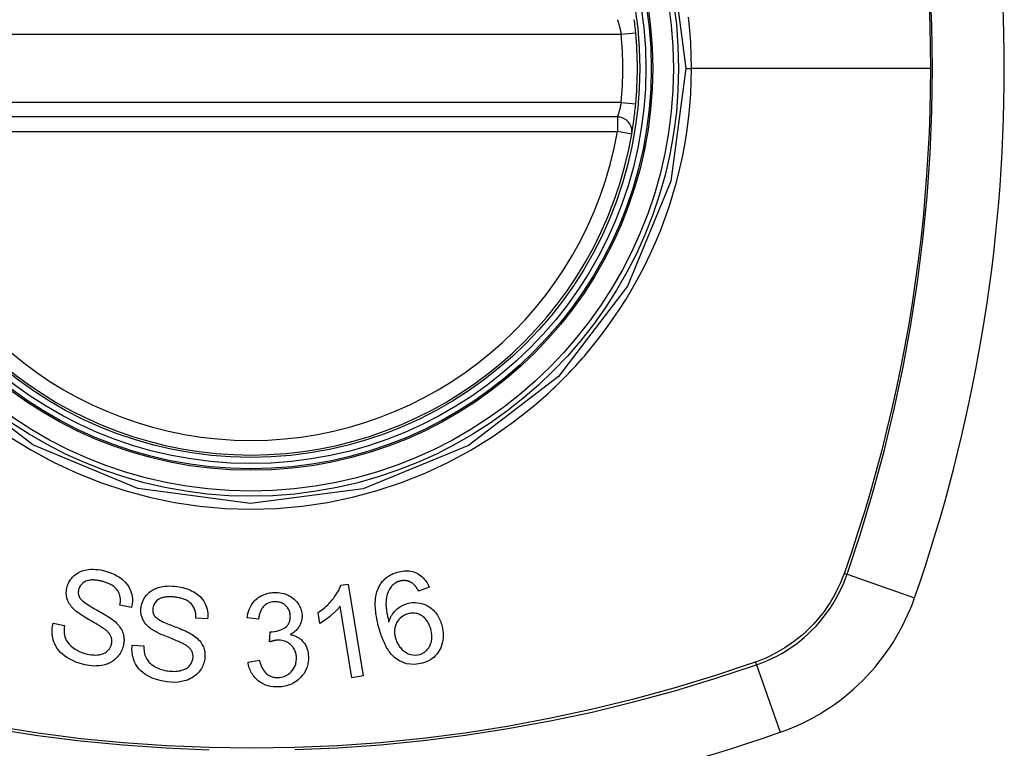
# Model space of a CAD drawing. Header units: inches. Extents: x 23 to 567, y 61 to 264.
# Tile 145 of 256: x 294.16 to 294.958, y 160.02 to 160.609. Entities that reach past the tile are written whole.
import ezdxf

# ---------------------------------------------------------------- set-up
doc = ezdxf.new("R2010")
doc.units = ezdxf.units.IN
doc.header["$MEASUREMENT"] = 0
doc.layers.add('Visible Edges(ANSI)', color=7, linetype='Continuous', lineweight=25)
doc.layers.add('Visible Tangent Edges(ANSI)', color=7, linetype='Continuous', lineweight=25)

msp = doc.modelspace()

# ---------------------------------------------------------------- linework, layer by layer
at = {"layer": 'Visible Edges(ANSI)'}
for p, q in [((294.64442, 160.53057), (294.05082, 160.53057)), ((294.42035, 160.15148), (294.42622, 160.15245)), ((294.42622, 160.15245), (294.43843, 160.07816)), ((294.49201, 160.15007), (294.48342, 160.14683)), ((294.25084, 160.13362), (294.24151, 160.13552)), ((294.42934, 160.07666), (294.41983, 160.13454)), ((294.40347, 160.12061), (294.40202, 160.12941)), ((294.18735, 160.12085), (294.19658, 160.11903)), ((294.31249, 160.1244), (294.30299, 160.12499)), ((294.35375, 160.12394), (294.34448, 160.12516)), ((294.36267, 160.1057), (294.36327, 160.11379)), ((294.2514, 160.10291), (294.2608, 160.1024)), ((294.34524, 160.0892), (294.35438, 160.09083)), ((294.43843, 160.07816), (294.42934, 160.07666))]:
    msp.add_line(p, q, dxfattribs=at)
at = {"layer": 'Visible Edges(ANSI)', "flags": 128}
for points in [[(294.6593, 160.59858), (294.65915, 160.60018), (294.65899, 160.60178), (294.65883, 160.60337), (294.65865, 160.60494), (294.65848, 160.60647), (294.6583, 160.60797), (294.65811, 160.60943)], [(294.65606, 160.51675), (294.65607, 160.51681), (294.6561, 160.51697), (294.65614, 160.51723), (294.65621, 160.5176), (294.65629, 160.51807), (294.65638, 160.51864), (294.65649, 160.5193), (294.65662, 160.52007), (294.65675, 160.52092), (294.6569, 160.52186), (294.65706, 160.52288), (294.65722, 160.52398), (294.6574, 160.52516), (294.65757, 160.5264), (294.65775, 160.52771), (294.65794, 160.52908), (294.65812, 160.53049), (294.6583, 160.53196), (294.65848, 160.53345), (294.65866, 160.53498), (294.65883, 160.53654), (294.65899, 160.53812), (294.65915, 160.53971), (294.6593, 160.5413)], [(294.19873, 160.15035), (294.19902, 160.1513), (294.19937, 160.15223), (294.19976, 160.15313), (294.2002, 160.15402), (294.20069, 160.15489), (294.20122, 160.15573), (294.2018, 160.15654), (294.20242, 160.15732), (294.20308, 160.15807), (294.20378, 160.15878), (294.20452, 160.15947), (294.20539, 160.1602), (294.20671, 160.16114), (294.20851, 160.16217), (294.2108, 160.16314), (294.21322, 160.16383), (294.2156, 160.16425), (294.21785, 160.16444), (294.21994, 160.16448), (294.22195, 160.16439), (294.22395, 160.16419), (294.22594, 160.16388), (294.22792, 160.16346), (294.22987, 160.16295)], [(294.22987, 160.16295), (294.23146, 160.16246), (294.23303, 160.16192), (294.23458, 160.16133), (294.2361, 160.16067), (294.23759, 160.15996), (294.23904, 160.15918), (294.24045, 160.15833), (294.24182, 160.15741), (294.24314, 160.15642), (294.24448, 160.15528), (294.24582, 160.15397), (294.24711, 160.15247), (294.24831, 160.15078), (294.24933, 160.14899), (294.25012, 160.14723), (294.25069, 160.14553), (294.2511, 160.14392), (294.25136, 160.14241), (294.25152, 160.14094), (294.25157, 160.13946), (294.25153, 160.138), (294.25139, 160.13653), (294.25116, 160.13507), (294.25084, 160.13362)], [(294.45059, 160.14872), (294.45095, 160.14952), (294.45133, 160.15031), (294.45175, 160.15108), (294.45219, 160.15184), (294.45266, 160.15259), (294.45316, 160.15332), (294.4537, 160.15403), (294.45426, 160.15472), (294.45485, 160.15538), (294.45546, 160.15602), (294.4561, 160.15663), (294.45677, 160.15722), (294.45747, 160.15778), (294.45819, 160.15832), (294.45894, 160.15883), (294.4597, 160.15931), (294.46048, 160.15976), (294.46128, 160.16019), (294.46209, 160.16058), (294.46292, 160.16095), (294.46376, 160.16129), (294.46462, 160.16161), (294.46548, 160.16189), (294.46636, 160.16216)], [(294.46636, 160.16216), (294.46766, 160.1625), (294.46898, 160.16278), (294.4703, 160.163), (294.47164, 160.16314), (294.47298, 160.16321), (294.47432, 160.16319), (294.47565, 160.16309), (294.47696, 160.1629), (294.47824, 160.16262), (294.47949, 160.16226), (294.48071, 160.16181), (294.48191, 160.16127), (294.48306, 160.16066), (294.48416, 160.15998), (294.4852, 160.15922), (294.48619, 160.1584), (294.48713, 160.15751), (294.488, 160.15657), (294.48881, 160.15558), (294.48956, 160.15454), (294.49025, 160.15347), (294.49089, 160.15236), (294.49147, 160.15123), (294.49201, 160.15007)], [(294.20446, 160.13176), (294.20361, 160.13259), (294.20281, 160.13346), (294.20205, 160.13437), (294.20134, 160.1353), (294.20069, 160.13627), (294.2001, 160.13728), (294.19957, 160.13832), (294.19915, 160.13931), (294.19881, 160.14025), (294.19855, 160.14113), (294.19836, 160.14195), (294.19823, 160.14269), (294.19813, 160.14337), (294.19806, 160.14401), (294.19802, 160.14465), (294.19801, 160.1453), (294.19802, 160.14594), (294.19805, 160.14657), (294.19811, 160.14721), (294.19818, 160.14784), (294.19829, 160.14847), (294.19841, 160.1491), (294.19856, 160.14973), (294.19873, 160.15035)], [(294.22785, 160.15443), (294.22714, 160.15462), (294.22644, 160.15481), (294.22573, 160.15498), (294.22502, 160.15514), (294.2243, 160.15529), (294.22359, 160.15542), (294.22287, 160.15553), (294.22214, 160.15563), (294.22142, 160.1557), (294.22069, 160.15576), (294.21996, 160.15579), (294.21923, 160.15579), (294.21849, 160.15577), (294.21777, 160.15572), (294.21704, 160.15563), (294.21617, 160.15546), (294.21511, 160.15518), (294.2139, 160.15471), (294.21258, 160.15404), (294.21134, 160.15319), (294.21024, 160.15219), (294.20931, 160.15103), (294.2086, 160.14976), (294.20809, 160.14838)], [(294.24151, 160.13552), (294.2417, 160.13678), (294.24182, 160.13804), (294.24186, 160.13931), (294.24181, 160.14058), (294.24166, 160.14184), (294.24141, 160.14309), (294.24104, 160.1443), (294.24055, 160.14547), (294.23995, 160.1466), (294.23928, 160.1476), (294.23857, 160.14847), (294.23785, 160.14922), (294.23714, 160.14986), (294.23641, 160.15045), (294.23564, 160.151), (294.23484, 160.15151), (294.23402, 160.15198), (294.23318, 160.15242), (294.23231, 160.15282), (294.23144, 160.1532), (294.23056, 160.15354), (294.22966, 160.15386), (294.22876, 160.15416), (294.22785, 160.15443)], [(294.25856, 160.13371), (294.25898, 160.13585), (294.25965, 160.13793), (294.26055, 160.13993), (294.26169, 160.1418), (294.26301, 160.14353), (294.26431, 160.14491), (294.26551, 160.14597), (294.26653, 160.14673), (294.26737, 160.14729), (294.26823, 160.14779), (294.26911, 160.14825), (294.27001, 160.14866), (294.27093, 160.14904), (294.27187, 160.14938), (294.27283, 160.14968), (294.27381, 160.14995), (294.27496, 160.15021), (294.27632, 160.15047), (294.2779, 160.1507), (294.2797, 160.15086), (294.28167, 160.15093), (294.28367, 160.15089), (294.28566, 160.15075), (294.28765, 160.15052)], [(294.28765, 160.15052), (294.28918, 160.15028), (294.2907, 160.15), (294.29221, 160.14966), (294.2937, 160.14926), (294.29518, 160.14881), (294.29663, 160.14831), (294.29805, 160.14774), (294.29944, 160.14711), (294.3008, 160.14641), (294.30217, 160.14562), (294.30363, 160.14465), (294.30516, 160.14346), (294.3067, 160.14203), (294.30816, 160.14036), (294.30938, 160.13863), (294.31034, 160.13691), (294.31108, 160.13525), (294.31164, 160.13368), (294.31205, 160.13215), (294.31235, 160.13062), (294.31254, 160.12908), (294.31263, 160.12753), (294.31261, 160.12597), (294.31249, 160.1244)], [(294.40202, 160.12941), (294.40348, 160.13044), (294.40486, 160.13147), (294.40616, 160.13249), (294.40738, 160.13351), (294.40852, 160.13453), (294.40959, 160.13553), (294.41059, 160.13652), (294.41152, 160.13749), (294.41239, 160.13845), (294.4132, 160.13939), (294.41396, 160.1403), (294.41466, 160.14119), (294.4153, 160.14205), (294.4159, 160.14289), (294.41646, 160.14369), (294.41699, 160.1445), (294.41751, 160.14533), (294.418, 160.14617), (294.41847, 160.14703), (294.41892, 160.1479), (294.41933, 160.14878), (294.41971, 160.14967), (294.42005, 160.15057), (294.42035, 160.15148)], [(294.46115, 160.15026), (294.45984, 160.14833), (294.45881, 160.14626), (294.45803, 160.14409), (294.45748, 160.14187), (294.45715, 160.1398), (294.457, 160.13799), (294.45696, 160.13653), (294.45699, 160.13549), (294.45703, 160.13466), (294.45709, 160.13382), (294.45717, 160.13298), (294.45727, 160.13213), (294.45738, 160.13127), (294.45751, 160.13041), (294.45765, 160.12955), (294.4578, 160.12869), (294.45797, 160.12784), (294.45815, 160.12699), (294.45833, 160.12614), (294.45853, 160.1253), (294.45873, 160.12447), (294.45894, 160.12364), (294.45915, 160.12283), (294.45937, 160.12204)], [(294.46789, 160.15475), (294.46755, 160.15465), (294.46722, 160.15454), (294.46689, 160.15443), (294.46657, 160.1543), (294.46625, 160.15417), (294.46593, 160.15403), (294.46561, 160.15389), (294.4653, 160.15373), (294.465, 160.15357), (294.4647, 160.1534), (294.4644, 160.15322), (294.46411, 160.15303), (294.46383, 160.15284), (294.46355, 160.15264), (294.46328, 160.15243), (294.46301, 160.15222), (294.46276, 160.15199), (294.46251, 160.15176), (294.46226, 160.15153), (294.46203, 160.15129), (294.4618, 160.15104), (294.46157, 160.15079), (294.46136, 160.15052), (294.46115, 160.15026)], [(294.47788, 160.15351), (294.4775, 160.15372), (294.47713, 160.15392), (294.47674, 160.15411), (294.47635, 160.15428), (294.47595, 160.15445), (294.47555, 160.1546), (294.47514, 160.15473), (294.47473, 160.15485), (294.47431, 160.15496), (294.4739, 160.15505), (294.47348, 160.15513), (294.47306, 160.15519), (294.47263, 160.15524), (294.4722, 160.15527), (294.47177, 160.15528), (294.47134, 160.15528), (294.4709, 160.15527), (294.47047, 160.15523), (294.47003, 160.15519), (294.4696, 160.15513), (294.46917, 160.15505), (294.46874, 160.15496), (294.46831, 160.15486), (294.46789, 160.15475)], [(294.48342, 160.14683), (294.48324, 160.14714), (294.48307, 160.14745), (294.48288, 160.14777), (294.48269, 160.14808), (294.4825, 160.14839), (294.4823, 160.1487), (294.4821, 160.14901), (294.48189, 160.14932), (294.48168, 160.14962), (294.48147, 160.14993), (294.48125, 160.15022), (294.48102, 160.15051), (294.48079, 160.1508), (294.48056, 160.15108), (294.48032, 160.15135), (294.48008, 160.15162), (294.47983, 160.15188), (294.47958, 160.15214), (294.47931, 160.15239), (294.47904, 160.15263), (294.47876, 160.15287), (294.47847, 160.15309), (294.47818, 160.15331), (294.47788, 160.15351)], [(294.20809, 160.14838), (294.20801, 160.14808), (294.20794, 160.14777), (294.20787, 160.14747), (294.20782, 160.14716), (294.20777, 160.14685), (294.20774, 160.14654), (294.20772, 160.14622), (294.2077, 160.14591), (294.2077, 160.1456), (294.20771, 160.14529), (294.20773, 160.14497), (294.20777, 160.14466), (294.20781, 160.14435), (294.20787, 160.14404), (294.20794, 160.14374), (294.20802, 160.14343), (294.20811, 160.14314), (294.20821, 160.14284), (294.20833, 160.14255), (294.20845, 160.14226), (294.20859, 160.14198), (294.20873, 160.1417), (294.20889, 160.14142), (294.20905, 160.14115)], [(294.34448, 160.12516), (294.34476, 160.12689), (294.34514, 160.12859), (294.34561, 160.13027), (294.34619, 160.13192), (294.34689, 160.13353), (294.34771, 160.13509), (294.34862, 160.13652), (294.34955, 160.13777), (294.35049, 160.13885), (294.35141, 160.13977), (294.35229, 160.14056), (294.35318, 160.14127), (294.3541, 160.14193), (294.35507, 160.14254), (294.35607, 160.14309), (294.35711, 160.14359), (294.35818, 160.14404), (294.35927, 160.14443), (294.36038, 160.14476), (294.3615, 160.14503), (294.36264, 160.14526), (294.3638, 160.14543), (294.36497, 160.14555), (294.36613, 160.14563)], [(294.36613, 160.14563), (294.36777, 160.14566), (294.3694, 160.14559), (294.37102, 160.14541), (294.37261, 160.14513), (294.37418, 160.14475), (294.37573, 160.14426), (294.37723, 160.14366), (294.37868, 160.14297), (294.38005, 160.1422), (294.38135, 160.14132), (294.38258, 160.14035), (294.3837, 160.13929), (294.38467, 160.13821), (294.3855, 160.13713), (294.3862, 160.13608), (294.38678, 160.13507), (294.38725, 160.13413), (294.38767, 160.13318), (294.38802, 160.13222), (294.38832, 160.13125), (294.38857, 160.13027), (294.38876, 160.12927), (294.38889, 160.12826), (294.38896, 160.12723)], [(294.45155, 160.11611), (294.45116, 160.11752), (294.45078, 160.11894), (294.45042, 160.12037), (294.45009, 160.12179), (294.44978, 160.12322), (294.44949, 160.12464), (294.44923, 160.12607), (294.449, 160.12748), (294.4488, 160.1289), (294.44863, 160.1303), (294.44849, 160.1317), (294.44839, 160.13309), (294.44832, 160.13446), (294.4483, 160.13583), (294.44831, 160.13718), (294.44836, 160.13851), (294.44846, 160.13982), (294.4486, 160.14112), (294.44879, 160.14242), (294.44903, 160.1437), (294.44933, 160.14498), (294.44968, 160.14624), (294.4501, 160.14749), (294.45059, 160.14872)], [(294.20905, 160.14115), (294.20961, 160.1404), (294.21034, 160.13963), (294.21123, 160.13882), (294.21226, 160.138), (294.21338, 160.13717), (294.21457, 160.13636), (294.21577, 160.13557), (294.21696, 160.13483), (294.21811, 160.13413), (294.21924, 160.13347), (294.22037, 160.13283), (294.22149, 160.1322), (294.22262, 160.13157), (294.22377, 160.13093), (294.22495, 160.13027), (294.22617, 160.12958), (294.22744, 160.12885), (294.22877, 160.12807), (294.23016, 160.12723), (294.2316, 160.12634), (294.23302, 160.12542), (294.23439, 160.12449), (294.23565, 160.12357), (294.23676, 160.12267)], [(294.28683, 160.1418), (294.28618, 160.14189), (294.28554, 160.14197), (294.28489, 160.14204), (294.28425, 160.14209), (294.2836, 160.14214), (294.28295, 160.14217), (294.2823, 160.1422), (294.28165, 160.1422), (294.281, 160.1422), (294.28035, 160.14218), (294.2797, 160.14214), (294.27905, 160.14208), (294.2784, 160.142), (294.27776, 160.1419), (294.27713, 160.14178), (294.2765, 160.14164), (294.27588, 160.14146), (294.27527, 160.14126), (294.27446, 160.14094), (294.27299, 160.14015), (294.2712, 160.13882), (294.26971, 160.13715), (294.26866, 160.1352), (294.26811, 160.13306)], [(294.30299, 160.12499), (294.303, 160.12662), (294.30288, 160.12825), (294.30262, 160.12986), (294.3022, 160.13144), (294.30162, 160.13296), (294.30084, 160.13441), (294.29995, 160.13568), (294.29907, 160.13667), (294.29829, 160.13739), (294.29764, 160.13791), (294.29697, 160.13838), (294.29628, 160.13882), (294.29556, 160.13922), (294.29482, 160.13959), (294.29407, 160.13993), (294.2933, 160.14023), (294.29252, 160.14051), (294.29172, 160.14076), (294.29092, 160.14099), (294.2901, 160.1412), (294.28929, 160.14138), (294.28847, 160.14154), (294.28765, 160.14168), (294.28683, 160.1418)], [(294.36666, 160.1381), (294.36536, 160.13799), (294.36407, 160.13776), (294.36283, 160.13743), (294.36163, 160.13697), (294.36049, 160.13638), (294.3595, 160.13573), (294.35868, 160.13508), (294.35803, 160.13447), (294.35752, 160.13393), (294.35706, 160.13337), (294.35663, 160.13279), (294.35624, 160.13218), (294.35588, 160.13156), (294.35556, 160.13092), (294.35526, 160.13026), (294.355, 160.12958), (294.35476, 160.1289), (294.35455, 160.1282), (294.35436, 160.1275), (294.3542, 160.12679), (294.35406, 160.12608), (294.35394, 160.12536), (294.35383, 160.12465), (294.35375, 160.12394)], [(294.37948, 160.12696), (294.37942, 160.12773), (294.37932, 160.1285), (294.37918, 160.12926), (294.37899, 160.13001), (294.37875, 160.13074), (294.37846, 160.13145), (294.37812, 160.13214), (294.37773, 160.13281), (294.37728, 160.13345), (294.37679, 160.13406), (294.37625, 160.13465), (294.37566, 160.1352), (294.37504, 160.13571), (294.37439, 160.13618), (294.3737, 160.13659), (294.37299, 160.13696), (294.37226, 160.13728), (294.37149, 160.13754), (294.37071, 160.13775), (294.36991, 160.13792), (294.36911, 160.13803), (294.36829, 160.1381), (294.36747, 160.13812), (294.36666, 160.1381)], [(294.41983, 160.13454), (294.41943, 160.13401), (294.419, 160.13349), (294.41857, 160.13298), (294.41812, 160.13247), (294.41766, 160.13196), (294.4172, 160.13147), (294.41672, 160.13097), (294.41624, 160.13049), (294.41575, 160.13001), (294.41525, 160.12954), (294.41475, 160.12907), (294.41425, 160.12862), (294.41375, 160.12817), (294.41324, 160.12773), (294.41266, 160.12723), (294.41196, 160.12664), (294.41115, 160.12598), (294.41024, 160.12526), (294.40925, 160.1245), (294.40819, 160.12371), (294.40707, 160.12291), (294.4059, 160.12212), (294.4047, 160.12135), (294.40347, 160.12061)], [(294.45937, 160.12204), (294.45958, 160.12268), (294.4598, 160.12333), (294.46004, 160.12396), (294.4603, 160.12459), (294.46058, 160.12522), (294.46088, 160.12583), (294.4612, 160.12644), (294.46153, 160.12704), (294.46189, 160.12763), (294.4623, 160.12824), (294.46275, 160.12888), (294.46327, 160.12955), (294.46386, 160.13024), (294.46451, 160.13094), (294.46525, 160.13165), (294.46607, 160.13237), (294.46696, 160.13309), (294.46789, 160.13376), (294.46886, 160.13437), (294.46986, 160.13494), (294.47089, 160.13546), (294.47195, 160.13592), (294.47303, 160.13633), (294.47414, 160.13668)], [(294.47414, 160.13668), (294.47623, 160.13718), (294.47836, 160.13748), (294.4805, 160.13756), (294.48263, 160.13742), (294.48472, 160.13706), (294.48672, 160.13649), (294.4885, 160.13581), (294.49005, 160.13507), (294.49134, 160.13434), (294.49242, 160.13365), (294.49345, 160.13291), (294.49444, 160.13212), (294.49537, 160.13127), (294.49625, 160.13037), (294.49708, 160.12942), (294.49786, 160.12843), (294.49858, 160.1274), (294.49925, 160.12634), (294.49986, 160.12524), (294.50041, 160.12413), (294.50092, 160.12298), (294.50138, 160.12182), (294.50179, 160.12064), (294.50216, 160.11944)], [(294.22901, 160.11598), (294.2284, 160.11642), (294.2277, 160.11691), (294.2269, 160.11743), (294.22602, 160.11798), (294.22506, 160.11856), (294.22405, 160.11917), (294.22297, 160.1198), (294.22185, 160.12045), (294.2207, 160.12112), (294.21952, 160.1218), (294.21832, 160.12249), (294.21712, 160.12319), (294.21591, 160.12389), (294.21472, 160.1246), (294.21354, 160.1253), (294.2124, 160.126), (294.21129, 160.12669), (294.21023, 160.12738), (294.20917, 160.12808), (294.20812, 160.12881), (294.20711, 160.12955), (294.20614, 160.13029), (294.20525, 160.13103), (294.20446, 160.13176)], [(294.26682, 160.1161), (294.26587, 160.11681), (294.26495, 160.11756), (294.26407, 160.11835), (294.26323, 160.11918), (294.26245, 160.12006), (294.26172, 160.12098), (294.26106, 160.12193), (294.2605, 160.12286), (294.26003, 160.12375), (294.25966, 160.12459), (294.25936, 160.12538), (294.25912, 160.1261), (294.25893, 160.12675), (294.25878, 160.12737), (294.25865, 160.128), (294.25855, 160.12863), (294.25847, 160.12926), (294.25841, 160.1299), (294.25838, 160.13053), (294.25837, 160.13117), (294.25839, 160.1318), (294.25842, 160.13244), (294.25848, 160.13308), (294.25856, 160.13371)], [(294.26811, 160.13306), (294.26807, 160.13275), (294.26804, 160.13244), (294.26802, 160.13213), (294.26801, 160.13182), (294.268, 160.13151), (294.26801, 160.13119), (294.26803, 160.13088), (294.26806, 160.13057), (294.26811, 160.13026), (294.26816, 160.12995), (294.26822, 160.12965), (294.2683, 160.12935), (294.26839, 160.12904), (294.26849, 160.12874), (294.2686, 160.12845), (294.26872, 160.12816), (294.26885, 160.12788), (294.269, 160.1276), (294.26915, 160.12733), (294.26931, 160.12706), (294.26949, 160.1268), (294.26967, 160.12654), (294.26986, 160.12628), (294.27006, 160.12604)], [(294.36476, 160.11375), (294.36845, 160.11425), (294.37192, 160.11541), (294.37493, 160.11713), (294.37661, 160.11853), (294.3771, 160.11906), (294.37738, 160.11941), (294.37765, 160.11977), (294.37789, 160.12014), (294.37812, 160.12052), (294.37833, 160.12091), (294.37853, 160.12131), (294.3787, 160.12172), (294.37886, 160.12214), (294.37899, 160.12257), (294.37911, 160.123), (294.37922, 160.12343), (294.3793, 160.12386), (294.37937, 160.1243), (294.37942, 160.12475), (294.37946, 160.12519), (294.37948, 160.12563), (294.3795, 160.12608), (294.37949, 160.12652), (294.37948, 160.12696)], [(294.38896, 160.12723), (294.38898, 160.12655), (294.38898, 160.12586), (294.38894, 160.12517), (294.38887, 160.12448), (294.38878, 160.1238), (294.38866, 160.12312), (294.3885, 160.12245), (294.38832, 160.12178), (294.38811, 160.12113), (294.38786, 160.12048), (294.38759, 160.11982), (294.38726, 160.11914), (294.38689, 160.11845), (294.38645, 160.11773), (294.38596, 160.11701), (294.3854, 160.11629), (294.38477, 160.11557), (294.3841, 160.11489), (294.38338, 160.11424), (294.38263, 160.11363), (294.38185, 160.11306), (294.38104, 160.11253), (294.3802, 160.11203), (294.37934, 160.11156)], [(294.47456, 160.12835), (294.47319, 160.12789), (294.47186, 160.12731), (294.47062, 160.12661), (294.46946, 160.12579), (294.46839, 160.12485), (294.46745, 160.12383), (294.46668, 160.12283), (294.46607, 160.12189), (294.4656, 160.12105), (294.46522, 160.12028), (294.46488, 160.11949), (294.4646, 160.11869), (294.46436, 160.11787), (294.46417, 160.11704), (294.46403, 160.1162), (294.46394, 160.11535), (294.46389, 160.1145), (294.46389, 160.11366), (294.46393, 160.11281), (294.46401, 160.11197), (294.46413, 160.11113), (294.46429, 160.11029), (294.46448, 160.10946), (294.4647, 160.10864)], [(294.49319, 160.11627), (294.49281, 160.11751), (294.49236, 160.11873), (294.49185, 160.11992), (294.49126, 160.12108), (294.4906, 160.1222), (294.48986, 160.12326), (294.48904, 160.12426), (294.48813, 160.12519), (294.48716, 160.12602), (294.48622, 160.12669), (294.48533, 160.12724), (294.4845, 160.12766), (294.48372, 160.12801), (294.48294, 160.1283), (294.48213, 160.12854), (294.48131, 160.12873), (294.48047, 160.12887), (294.47963, 160.12895), (294.47878, 160.12898), (294.47793, 160.12895), (294.47708, 160.12887), (294.47623, 160.12874), (294.47539, 160.12857), (294.47456, 160.12835)], [(294.21113, 160.08762), (294.20847, 160.08845), (294.20583, 160.08939), (294.20326, 160.09048), (294.20077, 160.09171), (294.1985, 160.09304), (294.19655, 160.09439), (294.19486, 160.09575), (294.19332, 160.09721), (294.19192, 160.09877), (294.19066, 160.10044), (294.18956, 160.10222), (294.18866, 160.10399), (294.18796, 160.10571), (294.18743, 160.10735), (294.18705, 160.10889), (294.18678, 160.11029), (294.18661, 160.11162), (294.18651, 160.11295), (294.18648, 160.11428), (294.18653, 160.1156), (294.18664, 160.11692), (294.18681, 160.11823), (294.18705, 160.11954), (294.18735, 160.12085)], [(294.19658, 160.11903), (294.19648, 160.1183), (294.19638, 160.11756), (294.19631, 160.11682), (294.19626, 160.11608), (294.19623, 160.11534), (294.19622, 160.11459), (294.19624, 160.11385), (294.19629, 160.11311), (294.19636, 160.11237), (294.19646, 160.11164), (294.19659, 160.11091), (294.19676, 160.11018), (294.19696, 160.10946), (294.19725, 160.10865), (294.19767, 160.10765), (294.19829, 160.10651), (294.19914, 160.10523), (294.20028, 160.10386), (294.20174, 160.10239), (294.20355, 160.10089), (294.2057, 160.09944), (294.20807, 160.09817), (294.21056, 160.09711), (294.21313, 160.09627)], [(294.23676, 160.12267), (294.23774, 160.12179), (294.23869, 160.12086), (294.23959, 160.1199), (294.24044, 160.1189), (294.24123, 160.11786), (294.24196, 160.11678), (294.24261, 160.11566), (294.24317, 160.11455), (294.24362, 160.11348), (294.24397, 160.11247), (294.24424, 160.11152), (294.24444, 160.11062), (294.24458, 160.1098), (294.24468, 160.10903), (294.24475, 160.10828), (294.24478, 160.10752), (294.24478, 160.10677), (294.24475, 160.10602), (294.24469, 160.10527), (294.2446, 160.10453), (294.24448, 160.10379), (294.24434, 160.10305), (294.24417, 160.10231), (294.24397, 160.10158)], [(294.27006, 160.12604), (294.27073, 160.12537), (294.27158, 160.12469), (294.2726, 160.12401), (294.27375, 160.12332), (294.27499, 160.12266), (294.27628, 160.12202), (294.27757, 160.12141), (294.27883, 160.12086), (294.28005, 160.12034), (294.28125, 160.11984), (294.28244, 160.11937), (294.28363, 160.11891), (294.28483, 160.11844), (294.28606, 160.11797), (294.28732, 160.11748), (294.28862, 160.11697), (294.28999, 160.11642), (294.29142, 160.11583), (294.29293, 160.11518), (294.29447, 160.1145), (294.29601, 160.11379), (294.29748, 160.11306), (294.29886, 160.11232), (294.30007, 160.1116)], [(294.50216, 160.11944), (294.50255, 160.11793), (294.50287, 160.11641), (294.5031, 160.11487), (294.50325, 160.11333), (294.50332, 160.11177), (294.50331, 160.11021), (294.5032, 160.10863), (294.503, 160.10704), (294.50272, 160.10546), (294.50233, 160.1039), (294.50186, 160.10237), (294.50129, 160.1009), (294.50062, 160.09947), (294.49984, 160.09809), (294.49896, 160.09676), (294.49797, 160.09549), (294.49687, 160.09429), (294.49567, 160.09315), (294.49435, 160.09209), (294.49293, 160.09112), (294.49144, 160.09026), (294.48989, 160.08951), (294.48829, 160.08888), (294.48663, 160.08834)], [(294.23456, 160.10338), (294.23474, 160.1041), (294.23487, 160.10483), (294.23496, 160.10556), (294.23499, 160.1063), (294.23497, 160.10703), (294.23488, 160.10777), (294.23475, 160.10849), (294.23457, 160.10915), (294.23435, 160.10977), (294.23411, 160.11033), (294.23385, 160.11085), (294.23357, 160.11133), (294.23328, 160.11177), (294.23297, 160.11221), (294.23263, 160.11263), (294.23228, 160.11305), (294.23191, 160.11345), (294.23152, 160.11385), (294.23113, 160.11423), (294.23072, 160.1146), (294.2303, 160.11496), (294.22987, 160.11531), (294.22944, 160.11565), (294.22901, 160.11598)], [(294.29333, 160.10389), (294.29267, 160.10425), (294.2919, 160.10463), (294.29103, 160.10503), (294.29008, 160.10546), (294.28905, 160.1059), (294.28796, 160.10636), (294.2868, 160.10684), (294.2856, 160.10733), (294.28436, 160.10783), (294.2831, 160.10834), (294.28181, 160.10886), (294.28052, 160.10939), (294.27923, 160.10992), (294.27795, 160.11045), (294.27669, 160.11098), (294.27547, 160.11151), (294.27428, 160.11204), (294.27314, 160.11257), (294.27198, 160.11312), (294.27085, 160.11369), (294.26974, 160.11428), (294.26869, 160.11488), (294.26771, 160.11549), (294.26682, 160.1161)], [(294.30007, 160.1116), (294.30117, 160.11086), (294.30224, 160.11007), (294.30327, 160.10924), (294.30425, 160.10836), (294.30518, 160.10744), (294.30605, 160.10647), (294.30686, 160.10544), (294.30757, 160.10441), (294.30816, 160.10341), (294.30865, 160.10245), (294.30905, 160.10154), (294.30937, 160.10069), (294.30963, 160.09989), (294.30983, 160.09915), (294.30999, 160.09841), (294.31013, 160.09767), (294.31023, 160.09693), (294.3103, 160.09619), (294.31035, 160.09545), (294.31036, 160.0947), (294.31035, 160.09395), (294.31031, 160.09321), (294.31024, 160.09246), (294.31015, 160.09171)], [(294.36327, 160.11379), (294.36333, 160.11379), (294.36339, 160.11378), (294.36345, 160.11378), (294.36351, 160.11378), (294.36358, 160.11377), (294.36364, 160.11377), (294.3637, 160.11376), (294.36377, 160.11376), (294.36383, 160.11376), (294.36389, 160.11376), (294.36396, 160.11375), (294.36402, 160.11375), (294.36408, 160.11375), (294.36414, 160.11375), (294.36421, 160.11374), (294.36427, 160.11374), (294.36433, 160.11374), (294.36439, 160.11374), (294.36445, 160.11374), (294.36451, 160.11374), (294.36457, 160.11374), (294.36463, 160.11374), (294.3647, 160.11374), (294.36476, 160.11375)], [(294.37934, 160.11156), (294.38012, 160.11141), (294.3809, 160.11122), (294.38167, 160.11101), (294.38242, 160.11077), (294.38317, 160.1105), (294.3839, 160.1102), (294.38462, 160.10987), (294.38532, 160.10951), (294.386, 160.10911), (294.38666, 160.10868), (294.3873, 160.10823), (294.38791, 160.10774), (294.3885, 160.10722), (294.38909, 160.10665), (294.38976, 160.10593), (294.39048, 160.10504), (294.39121, 160.10398), (294.39193, 160.10273), (294.39259, 160.10133), (294.39313, 160.09987), (294.39355, 160.09838), (294.39386, 160.09686), (294.39407, 160.09532), (294.39418, 160.09377)], [(294.48663, 160.08834), (294.48014, 160.08727), (294.47368, 160.08795), (294.46782, 160.09032), (294.46425, 160.09277), (294.4631, 160.09381), (294.46216, 160.09476), (294.46128, 160.09576), (294.46044, 160.0968), (294.45964, 160.09787), (294.45889, 160.09897), (294.45818, 160.10009), (294.45752, 160.10122), (294.45688, 160.10238), (294.45627, 160.10357), (294.45569, 160.10478), (294.45513, 160.10601), (294.4546, 160.10725), (294.4541, 160.10851), (294.45361, 160.10977), (294.45316, 160.11104), (294.45272, 160.11232), (294.45231, 160.11359), (294.45192, 160.11485), (294.45155, 160.11611)], [(294.48433, 160.09553), (294.48508, 160.09577), (294.4858, 160.09604), (294.4865, 160.09636), (294.48719, 160.09671), (294.48785, 160.09711), (294.48848, 160.09755), (294.48909, 160.09803), (294.48966, 160.09855), (294.4902, 160.09909), (294.49071, 160.09967), (294.49118, 160.10027), (294.49161, 160.1009), (294.49201, 160.10154), (294.49238, 160.1022), (294.49273, 160.10289), (294.49311, 160.10377), (294.4935, 160.10488), (294.49385, 160.10624), (294.4941, 160.10785), (294.49419, 160.10955), (294.49413, 160.11125), (294.49393, 160.11294), (294.49361, 160.11462), (294.49319, 160.11627)], [(294.21313, 160.09627), (294.21487, 160.09581), (294.21663, 160.09545), (294.21842, 160.0952), (294.22021, 160.09506), (294.22188, 160.09504), (294.22333, 160.09513), (294.22456, 160.09528), (294.22561, 160.09548), (294.22663, 160.09573), (294.22762, 160.09606), (294.22858, 160.09645), (294.2295, 160.09693), (294.23035, 160.09748), (294.23109, 160.09806), (294.23172, 160.09863), (294.23224, 160.09918), (294.23266, 160.09967), (294.23302, 160.10016), (294.23335, 160.10066), (294.23365, 160.10117), (294.23393, 160.1017), (294.23417, 160.10225), (294.23438, 160.10281), (294.23456, 160.10338)], [(294.27957, 160.07332), (294.27521, 160.07409), (294.27106, 160.07515), (294.26766, 160.07635), (294.26501, 160.07755), (294.26304, 160.07866), (294.26142, 160.07973), (294.25989, 160.0809), (294.25847, 160.08218), (294.25716, 160.08357), (294.25596, 160.08506), (294.25494, 160.08656), (294.25409, 160.08804), (294.25339, 160.08947), (294.25283, 160.09084), (294.25239, 160.0921), (294.25205, 160.09329), (294.25177, 160.09448), (294.25155, 160.09567), (294.25138, 160.09687), (294.25128, 160.09807), (294.25123, 160.09928), (294.25123, 160.10049), (294.25129, 160.1017), (294.2514, 160.10291)], [(294.2608, 160.1024), (294.2608, 160.10117), (294.26085, 160.09992), (294.26096, 160.09868), (294.26114, 160.09744), (294.26139, 160.09622), (294.26171, 160.09502), (294.26213, 160.09385), (294.26264, 160.09271), (294.26327, 160.09159), (294.26404, 160.09048), (294.26497, 160.08939), (294.26601, 160.08836), (294.26712, 160.08744), (294.26826, 160.08661), (294.26942, 160.08587), (294.27055, 160.08523), (294.2717, 160.08465), (294.27288, 160.08413), (294.27407, 160.08367), (294.27529, 160.08327), (294.27654, 160.08292), (294.27779, 160.08262), (294.27907, 160.08236), (294.28035, 160.08216)], [(294.30058, 160.09219), (294.30065, 160.09289), (294.30069, 160.09359), (294.30068, 160.09429), (294.30062, 160.09499), (294.30051, 160.09569), (294.30035, 160.09637), (294.30014, 160.09704), (294.29989, 160.09768), (294.29961, 160.09825), (294.29931, 160.09879), (294.29899, 160.09928), (294.29865, 160.09973), (294.29829, 160.10016), (294.29792, 160.10056), (294.29752, 160.10096), (294.2971, 160.10134), (294.29667, 160.1017), (294.29622, 160.10205), (294.29575, 160.10239), (294.29528, 160.10272), (294.2948, 160.10303), (294.29431, 160.10333), (294.29382, 160.10361), (294.29333, 160.10389)], [(294.36907, 160.10702), (294.36881, 160.10701), (294.36854, 160.10699), (294.36828, 160.10696), (294.36801, 160.10693), (294.36775, 160.1069), (294.36748, 160.10686), (294.36721, 160.10682), (294.36694, 160.10678), (294.36667, 160.10673), (294.3664, 160.10667), (294.36613, 160.10662), (294.36586, 160.10656), (294.36559, 160.1065), (294.36531, 160.10644), (294.36504, 160.10637), (294.36477, 160.1063), (294.3645, 160.10623), (294.36423, 160.10616), (294.36397, 160.10608), (294.3637, 160.10601), (294.36344, 160.10593), (294.36318, 160.10585), (294.36292, 160.10578), (294.36267, 160.1057)], [(294.38443, 160.09315), (294.38437, 160.09398), (294.38427, 160.09481), (294.38414, 160.09564), (294.38396, 160.09645), (294.38374, 160.09726), (294.38347, 160.09805), (294.38315, 160.09883), (294.38278, 160.09959), (294.38237, 160.10032), (294.38191, 160.10102), (294.38141, 160.1017), (294.38086, 160.10234), (294.38027, 160.10296), (294.37961, 160.10357), (294.37886, 160.10419), (294.378, 160.10479), (294.37703, 160.10537), (294.37598, 160.10587), (294.3749, 160.10629), (294.37377, 160.10661), (294.37261, 160.10684), (294.37144, 160.10698), (294.37026, 160.10704), (294.36907, 160.10702)], [(294.4647, 160.10864), (294.46496, 160.10777), (294.46526, 160.10693), (294.4656, 160.1061), (294.46597, 160.10529), (294.46637, 160.10449), (294.46681, 160.10371), (294.46728, 160.10294), (294.46779, 160.10219), (294.46833, 160.10146), (294.4689, 160.10075), (294.46952, 160.10005), (294.47018, 160.09937), (294.47089, 160.09871), (294.47164, 160.09809), (294.47244, 160.09751), (294.47328, 160.09698), (294.47415, 160.09651), (294.47505, 160.09611), (294.476, 160.09576), (294.47723, 160.09541), (294.47884, 160.09512), (294.48067, 160.09501), (294.48252, 160.09514), (294.48433, 160.09553)], [(294.24397, 160.10158), (294.24363, 160.10049), (294.24323, 160.09943), (294.24276, 160.0984), (294.24224, 160.09739), (294.24166, 160.0964), (294.24102, 160.09545), (294.24033, 160.09454), (294.23959, 160.09366), (294.2388, 160.09283), (294.23796, 160.09203), (294.23702, 160.09121), (294.23567, 160.0902), (294.23388, 160.0891), (294.23161, 160.08803), (294.22916, 160.08719), (294.22679, 160.08664), (294.22457, 160.08631), (294.22257, 160.08616), (294.22064, 160.08614), (294.21871, 160.08623), (294.21679, 160.08643), (294.21488, 160.08673), (294.21299, 160.08713), (294.21113, 160.08762)], [(294.31015, 160.09171), (294.30996, 160.09057), (294.3097, 160.08945), (294.30938, 160.08834), (294.30899, 160.08724), (294.30854, 160.08617), (294.30803, 160.08513), (294.30746, 160.08412), (294.30683, 160.08314), (294.30613, 160.08217), (294.30533, 160.08118), (294.30442, 160.08017), (294.30338, 160.07918), (294.30222, 160.07821), (294.30093, 160.07728), (294.29958, 160.07646), (294.29817, 160.07572), (294.29672, 160.07508), (294.29521, 160.07453), (294.29355, 160.07402), (294.29142, 160.07353), (294.28879, 160.07313), (294.28575, 160.07293), (294.28265, 160.073), (294.27957, 160.07332)], [(294.28035, 160.08216), (294.28158, 160.08201), (294.28282, 160.0819), (294.28406, 160.08184), (294.2853, 160.08183), (294.28654, 160.08187), (294.28777, 160.08197), (294.289, 160.08214), (294.29021, 160.08236), (294.29139, 160.08266), (294.29255, 160.08302), (294.29368, 160.08346), (294.29476, 160.08399), (294.29579, 160.08461), (294.29673, 160.08531), (294.29752, 160.08605), (294.29818, 160.08678), (294.29872, 160.08748), (294.29915, 160.08814), (294.2995, 160.08878), (294.29981, 160.08943), (294.30007, 160.0901), (294.30028, 160.09078), (294.30045, 160.09148), (294.30058, 160.09219)], [(294.37003, 160.06918), (294.36786, 160.06916), (294.3657, 160.06929), (294.36355, 160.06959), (294.36145, 160.07008), (294.35941, 160.07076), (294.35753, 160.07159), (294.35592, 160.07249), (294.35457, 160.07338), (294.35348, 160.07422), (294.35257, 160.075), (294.35171, 160.07581), (294.3509, 160.07666), (294.35013, 160.07756), (294.34942, 160.07849), (294.34876, 160.07945), (294.34815, 160.08046), (294.3476, 160.08149), (294.3471, 160.08254), (294.34666, 160.08361), (294.34628, 160.0847), (294.34595, 160.08581), (294.34566, 160.08693), (294.34543, 160.08806), (294.34524, 160.0892)], [(294.35438, 160.09083), (294.35471, 160.08961), (294.35508, 160.0884), (294.3555, 160.08719), (294.35597, 160.08601), (294.3565, 160.08486), (294.3571, 160.08374), (294.35777, 160.08265), (294.35853, 160.08162), (294.35936, 160.08067), (294.36018, 160.0799), (294.36095, 160.07929), (294.36165, 160.07881), (294.36227, 160.07844), (294.36289, 160.07812), (294.36352, 160.07782), (294.36417, 160.07757), (294.36483, 160.07735), (294.3655, 160.07717), (294.36619, 160.07702), (294.36689, 160.0769), (294.3676, 160.07682), (294.36831, 160.07678), (294.36902, 160.07676), (294.36974, 160.07678)], [(294.36974, 160.07678), (294.37094, 160.07688), (294.37214, 160.07706), (294.37332, 160.07733), (294.37446, 160.07768), (294.37555, 160.07813), (294.37661, 160.07866), (294.37762, 160.07929), (294.37855, 160.07997), (294.37938, 160.08068), (294.38012, 160.08141), (294.38077, 160.08212), (294.38136, 160.08285), (294.3819, 160.0836), (294.38239, 160.08438), (294.38283, 160.08518), (294.38322, 160.08601), (294.38355, 160.08687), (294.38383, 160.08774), (294.38406, 160.08863), (294.38423, 160.08952), (294.38435, 160.09042), (294.38442, 160.09132), (294.38445, 160.09223), (294.38443, 160.09315)], [(294.39418, 160.09377), (294.3942, 160.09168), (294.39403, 160.0896), (294.39367, 160.08753), (294.39312, 160.08551), (294.39236, 160.08356), (294.39141, 160.08168), (294.39031, 160.07991), (294.38913, 160.07836), (294.38796, 160.07702), (294.38684, 160.0759), (294.38582, 160.075), (294.3848, 160.07419), (294.38374, 160.07343), (294.38264, 160.07274), (294.3815, 160.0721), (294.38032, 160.07153), (294.3791, 160.07102), (294.37786, 160.07057), (294.3766, 160.07019), (294.37531, 160.06987), (294.37401, 160.06961), (294.37269, 160.06941), (294.37137, 160.06927), (294.37003, 160.06918)]]:
    msp.add_lwpolyline(points, dxfattribs=at)
at = {"layer": 'Visible Edges(ANSI)'}
for radius in [0.31988, 0.31496]:
    msp.add_circle((294.34762, 160.56994), radius, dxfattribs=at)
for centre, radius, start, end in [((293.65865, 160.56994), 1.29921, 340.73366, 19.26634), ((294.34762, 160.56994), 0.31299, 354.74991, 5.25009), ((294.64442, 160.51876), 0.01181, 350.21598, 90), ((294.34762, 160.56994), 0.31299, 189.78402, 350.21598), ((294.71785, 160.19971), 0.17717, 289.26634, 340.73366), ((294.34762, 161.25892), 1.29921, 250.73366, 289.26634)]:
    msp.add_arc(centre, radius, start, end, dxfattribs=at)
at = {"layer": 'Visible Tangent Edges(ANSI)'}
for p, q in [((294.04771, 160.5975), (294.64754, 160.5975)), ((294.64754, 160.5975), (294.6593, 160.59858)), ((294.69985, 160.56994), (294.70443, 160.56994)), ((294.89797, 160.56994), (294.70443, 160.56994)), ((294.64754, 160.54238), (294.04771, 160.54238)), ((294.64754, 160.54238), (294.6593, 160.5413)), ((294.64442, 160.53057), (294.64442, 160.51876)), ((294.05082, 160.51876), (294.64442, 160.51876)), ((294.65606, 160.51675), (294.64442, 160.51876)), ((294.82835, 160.16161), (294.82818, 160.16113)), ((294.83044, 160.16036), (294.8851, 160.14125)), ((294.75643, 160.08939), (294.75596, 160.08922)), ((294.75721, 160.08712), (294.77631, 160.03247))]:
    msp.add_line(p, q, dxfattribs=at)
at = {"layer": 'Visible Tangent Edges(ANSI)', "flags": 128}
for points in [[(294.09867, 160.81947), (294.1715, 160.87515), (294.25662, 160.91024), (294.34804, 160.92217), (294.43927, 160.91009), (294.5244, 160.87476), (294.59719, 160.81885), (294.65287, 160.746), (294.6879, 160.66108), (294.69985, 160.56994)], [(294.83044, 160.16036), (294.84138, 160.19327), (294.85142, 160.22653), (294.86054, 160.26012), (294.86872, 160.29399), (294.87596, 160.3281), (294.88224, 160.36242), (294.88756, 160.3969), (294.89191, 160.4315), (294.89529, 160.46618), (294.8977, 160.5009), (294.89914, 160.5356), (294.89961, 160.57028), (294.89912, 160.60497), (294.89766, 160.63968)], [(294.89687, 160.62188), (294.89748, 160.60456), (294.89785, 160.58725), (294.89797, 160.56994)], [(294.64442, 160.60931), (294.64443, 160.60929), (294.64446, 160.60921), (294.6445, 160.60908), (294.64456, 160.60891), (294.64464, 160.60868), (294.64473, 160.60841), (294.64483, 160.60809), (294.64495, 160.60773), (294.64508, 160.60732), (294.64523, 160.60687), (294.64538, 160.60638), (294.64554, 160.60585), (294.6457, 160.60528), (294.64587, 160.60469), (294.64605, 160.60406), (294.64622, 160.6034), (294.6464, 160.60272), (294.64657, 160.60202), (294.64675, 160.6013), (294.64692, 160.60056), (294.64708, 160.59981), (294.64724, 160.59904), (294.6474, 160.59827), (294.64754, 160.5975)], [(294.70443, 160.56994), (294.70428, 160.58028), (294.70382, 160.59062), (294.70306, 160.60096), (294.702, 160.61128)], [(294.69985, 160.56994), (294.68785, 160.47859), (294.65268, 160.39357), (294.5966, 160.32043), (294.52375, 160.26473), (294.43859, 160.22962), (294.34717, 160.21774), (294.25599, 160.22983), (294.17078, 160.26515), (294.09811, 160.32098)], [(294.62108, 160.34107), (294.62762, 160.3491), (294.63393, 160.35733), (294.64, 160.36574), (294.64583, 160.37433), (294.65141, 160.38309), (294.65673, 160.392), (294.66179, 160.40105), (294.66657, 160.41024), (294.67108, 160.41954), (294.67531, 160.42897), (294.67926, 160.43851), (294.68294, 160.44817), (294.68634, 160.45793), (294.68945, 160.46779), (294.69228, 160.47775), (294.69482, 160.48779), (294.69706, 160.49792), (294.69902, 160.50813), (294.70067, 160.51838), (294.70203, 160.52867), (294.70308, 160.53899), (294.70383, 160.54931), (294.70428, 160.55964), (294.70443, 160.56994)], [(294.89797, 160.56994), (294.89785, 160.55265), (294.89748, 160.53536), (294.89687, 160.51807), (294.89602, 160.50077), (294.89493, 160.48347), (294.89358, 160.46617), (294.892, 160.44889), (294.89017, 160.43162), (294.88809, 160.41437), (294.88578, 160.39714), (294.88322, 160.37995), (294.88041, 160.36279), (294.87737, 160.34568), (294.87408, 160.32861), (294.87056, 160.3116), (294.8668, 160.29464), (294.8628, 160.27774), (294.85857, 160.26091), (294.8541, 160.24415), (294.8494, 160.22747), (294.84448, 160.21087), (294.83933, 160.19437), (294.83398, 160.17803), (294.82835, 160.16161)], [(294.64754, 160.54238), (294.6474, 160.54161), (294.64724, 160.54085), (294.64708, 160.54009), (294.64692, 160.53934), (294.64675, 160.53861), (294.64658, 160.53789), (294.6464, 160.53718), (294.64623, 160.5365), (294.64605, 160.53584), (294.64588, 160.53521), (294.64571, 160.53462), (294.64554, 160.53405), (294.64538, 160.53352), (294.64523, 160.53303), (294.64509, 160.53258), (294.64496, 160.53217), (294.64484, 160.5318), (294.64473, 160.53148), (294.64464, 160.5312), (294.64456, 160.53098), (294.6445, 160.5308), (294.64446, 160.53067), (294.64443, 160.5306), (294.64442, 160.53057)], [(294.5765, 160.29648), (294.5785, 160.29818), (294.5805, 160.29989), (294.58248, 160.30161), (294.58444, 160.30335), (294.5864, 160.3051), (294.58834, 160.30687), (294.59027, 160.30865), (294.59219, 160.31045), (294.5941, 160.31226), (294.59599, 160.31408), (294.59787, 160.31592), (294.59973, 160.31777), (294.60158, 160.31963), (294.60342, 160.32151), (294.60525, 160.32341), (294.60706, 160.32532), (294.60886, 160.32724), (294.61065, 160.32917), (294.61242, 160.33112), (294.61418, 160.33308), (294.61593, 160.33506), (294.61766, 160.33705), (294.61938, 160.33905), (294.62108, 160.34107)], [(294.15182, 160.27185), (294.16936, 160.26102), (294.18758, 160.2512), (294.2064, 160.24243), (294.22571, 160.23474), (294.24544, 160.22818), (294.26546, 160.22277), (294.2857, 160.21857), (294.30613, 160.21557), (294.32678, 160.21377), (294.34756, 160.21316), (294.36835, 160.21375), (294.38905, 160.21556), (294.40957, 160.21857), (294.42986, 160.22278), (294.44987, 160.22816), (294.46954, 160.23469), (294.4888, 160.24235), (294.50759, 160.25113), (294.52584, 160.26098), (294.54344, 160.27186), (294.56034, 160.2837), (294.5765, 160.29648)], [(294.82818, 160.16113), (294.82664, 160.15704), (294.82494, 160.15301), (294.8231, 160.14904), (294.82112, 160.14515), (294.81899, 160.14133), (294.81673, 160.13759), (294.81433, 160.13394), (294.8118, 160.13038), (294.80914, 160.12692), (294.80635, 160.12356), (294.80344, 160.1203), (294.80041, 160.11716), (294.79726, 160.11413), (294.79401, 160.11122), (294.79064, 160.10843), (294.78718, 160.10577), (294.78363, 160.10323), (294.77998, 160.10083), (294.77624, 160.09857), (294.77242, 160.09644), (294.76853, 160.09446), (294.76456, 160.09262), (294.76052, 160.09093), (294.75643, 160.08939)], [(294.75721, 160.08712), (294.7614, 160.08866), (294.76554, 160.09035), (294.7696, 160.0922), (294.7736, 160.0942), (294.77751, 160.09635), (294.78134, 160.09864), (294.78508, 160.10108), (294.78873, 160.10366), (294.79228, 160.10638), (294.79572, 160.10922), (294.79905, 160.1122), (294.80227, 160.1153), (294.80537, 160.11851), (294.80834, 160.12184), (294.81119, 160.12529), (294.8139, 160.12884), (294.81648, 160.13248), (294.81892, 160.13623), (294.82121, 160.14006), (294.82336, 160.14397), (294.82536, 160.14797), (294.82721, 160.15203), (294.82891, 160.15616), (294.83044, 160.16036)], [(293.93804, 160.08712), (293.97099, 160.07617), (294.00429, 160.06612), (294.03792, 160.057), (294.07183, 160.04881), (294.10598, 160.04157), (294.14033, 160.03528), (294.17485, 160.02997), (294.20948, 160.02562), (294.2442, 160.02225), (294.27894, 160.01984), (294.31368, 160.01842)], [(294.75596, 160.08922), (294.72317, 160.07823), (294.69008, 160.06816), (294.65672, 160.05902), (294.62312, 160.05081), (294.58928, 160.04355), (294.55526, 160.03723), (294.52107, 160.03188), (294.48671, 160.02749), (294.45222, 160.02405), (294.41765, 160.02159), (294.38303, 160.02011), (294.34841, 160.0196), (294.31377, 160.02006), (294.27912, 160.02151), (294.24446, 160.02393), (294.20984, 160.02733), (294.1753, 160.03172), (294.14088, 160.03708)], [(294.38312, 160.01846), (294.41783, 160.01993), (294.45249, 160.02237), (294.48706, 160.02577), (294.52152, 160.03013), (294.55581, 160.03544), (294.58994, 160.0417), (294.62388, 160.04891), (294.65761, 160.05707), (294.69108, 160.06616), (294.72429, 160.07618), (294.75721, 160.08712)]]:
    msp.add_lwpolyline(points, dxfattribs=at)
at = {"layer": 'Visible Tangent Edges(ANSI)'}
for radius in [0.34636, 0.34222, 0.32539, 0.3242]:
    msp.add_circle((294.34762, 160.56994), radius, dxfattribs=at)
for start, end in [(354.74991, 5.25009), (189.78402, 350.21598)]:
    msp.add_arc((294.34762, 160.56994), 0.30118, start, end, dxfattribs=at)
for centre, major_axis, start_param, end_param in [((294.82579, 160.16198), (-0.00931, 0.00321), 1.830918, 2.094625), ((294.75558, 160.09177), (-0.00321, 0.00931), 4.18856, 4.452267)]:
    msp.add_ellipse(centre, major_axis=major_axis, ratio=0.002592, start_param=start_param, end_param=end_param, dxfattribs=at)

doc.saveas('drawing.dxf')
